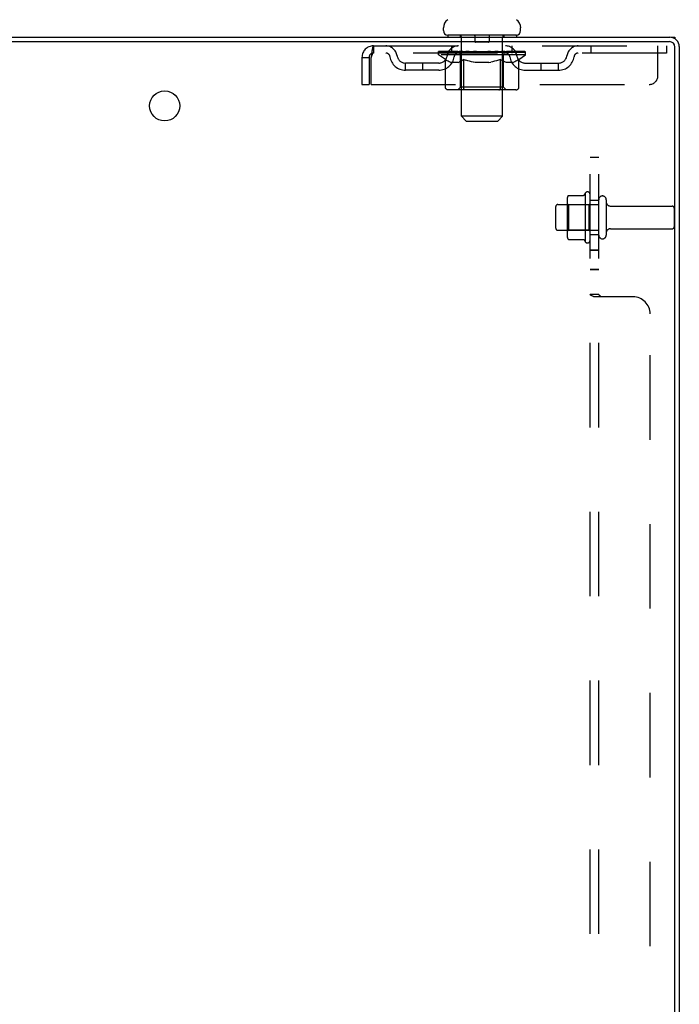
# Model space of a CAD drawing. Header units: inches. Extents: x 0 to 224, y 0 to 145.
# Tile 82 of 83: x 186 to 195, y 74 to 88. Entities that reach past the tile are written whole.
import ezdxf

# ---------------------------------------------------------------- set-up
doc = ezdxf.new("R2010")
doc.units = ezdxf.units.IN
doc.header["$LTSCALE"] = 12.302632
doc.header["$MEASUREMENT"] = 0
doc.linetypes.add('HIDDEN', pattern=[0.2, 0.1, -0.1])
doc.layers.get('0').update_dxf_attribs({"linetype": 'CONTINUOUS'})
doc.layers.add('DEFAULT_2', color=8, linetype='HIDDEN')
doc.layers.add('SUBPANELS', color=7, linetype='CONTINUOUS')

msp = doc.modelspace()

# ---------------------------------------------------------------- linework, layer by layer
at = {"color": 7, "linetype": 'Continuous'}
for p, q in [((191.705, 87.974), (191.705, 88.014)), ((192.83, 87.974), (192.83, 88.014)), ((191.768, 87.905), (191.768, 87.875)), ((192.768, 87.905), (191.768, 87.905)), ((192.768, 87.905), (192.768, 87.875)), ((195.021, 87.875), (195.08, 87.875)), ((195.08, 87.875), (195.08, 87.853))]:
    msp.add_line(p, q, dxfattribs=at)
at = {"color": 3, "linetype": 'Continuous'}
for p, q in [((177.143, 87.812), (195, 87.812)), ((177.218, 87.875), (195.007, 87.875)), ((195.08, 53.518), (195.08, 87.732)), ((195.143, 87.739), (195.143, 53.511))]:
    msp.add_line(p, q, dxfattribs=at)
msp.add_circle((187.643, 86.875), 0.219, dxfattribs=at)
at = {"color": 7, "linetype": 'Continuous'}
for centre, radius, start, end in [((191.849, 88.013), 0.144, 124.6624, 180), ((192.687, 88.013), 0.144, 360, 55.3376), ((191.774, 87.974), 0.069, 180, 265), ((192.761, 87.974), 0.069, 275, 360)]:
    msp.add_arc(centre, radius, start, end, dxfattribs=at)
at = {"color": 3, "linetype": 'Continuous'}
for centre, radius in [((195, 87.732), 0.08), ((195.007, 87.739), 0.136)]:
    msp.add_arc(centre, radius, 0, 90, dxfattribs=at)
at = {"layer": 'DEFAULT_2', "color": 8, "linetype": 'HIDDEN'}
for p, q in [((191.948, 87.905), (191.948, 87.875)), ((191.968, 86.724), (191.968, 87.875)), ((192.163, 87.895), (192.163, 87.815)), ((192.373, 87.895), (192.373, 87.815)), ((192.568, 86.724), (192.568, 87.875)), ((192.588, 87.905), (192.588, 87.875)), ((190.685, 87.75), (190.685, 87.646)), ((190.685, 87.75), (194.955, 87.75)), ((191.635, 87.62), (191.635, 87.667)), ((191.644, 87.66), (191.644, 87.667)), ((191.673, 87.66), (191.673, 87.667)), ((191.719, 87.66), (191.719, 87.667)), ((191.783, 87.66), (191.783, 87.667)), ((191.83, 87.646), (191.83, 87.75)), ((191.861, 87.66), (191.861, 87.667)), ((191.951, 87.66), (191.951, 87.667)), ((192.051, 87.66), (192.051, 87.667)), ((192.153, 87.66), (192.268, 87.667)), ((192.158, 87.66), (192.158, 87.667)), ((192.158, 87.66), (192.158, 87.667)), ((192.158, 87.667), (192.158, 87.667)), ((192.363, 87.805), (192.173, 87.805)), ((192.268, 87.66), (192.268, 87.667)), ((192.268, 87.667), (192.382, 87.66)), ((192.377, 87.66), (192.377, 87.667)), ((192.377, 87.667), (192.378, 87.667)), ((192.378, 87.66), (192.378, 87.667)), ((192.484, 87.66), (192.484, 87.667)), ((192.584, 87.66), (192.584, 87.667)), ((192.675, 87.66), (192.675, 87.667)), ((192.705, 87.646), (192.705, 87.75)), ((192.753, 87.66), (192.753, 87.667)), ((192.816, 87.66), (192.816, 87.667)), ((192.863, 87.66), (192.863, 87.667)), ((192.891, 87.66), (192.891, 87.667)), ((193.855, 87.75), (193.855, 87.646)), ((194.83, 87.313), (194.83, 87.75)), ((194.955, 87.75), (194.955, 87.646)), ((190.518, 87.583), (190.518, 87.188)), ((190.518, 87.583), (190.622, 87.583)), ((190.622, 87.583), (190.622, 87.188)), ((190.652, 87.188), (190.652, 87.583)), ((194.955, 87.646), (190.685, 87.646)), ((192.901, 87.62), (191.635, 87.62)), ((191.734, 87.551), (191.635, 87.62)), ((191.653, 87.657), (191.653, 87.66)), ((191.653, 87.657), (192.883, 87.657)), ((191.662, 87.657), (191.662, 87.66)), ((191.663, 87.657), (191.663, 87.66)), ((191.689, 87.657), (191.689, 87.66)), ((191.691, 87.657), (191.691, 87.66)), ((191.734, 87.657), (191.734, 87.66)), ((191.734, 87.146), (191.734, 87.551)), ((191.734, 87.551), (191.748, 87.541)), ((191.737, 87.657), (191.737, 87.66)), ((191.941, 87.66), (191.74, 87.66)), ((191.762, 87.533), (191.748, 87.541)), ((191.775, 87.525), (191.761, 87.533)), ((191.789, 87.519), (191.775, 87.526)), ((191.784, 87.657), (191.784, 87.66)), ((191.785, 87.657), (191.785, 87.66)), ((191.788, 87.657), (191.788, 87.66)), ((191.795, 87.657), (191.795, 87.66)), ((191.795, 87.657), (191.795, 87.66)), ((191.798, 87.657), (191.798, 87.66)), ((191.802, 87.657), (191.802, 87.661)), ((191.806, 87.657), (191.806, 87.66)), ((191.82, 87.657), (191.82, 87.66)), ((191.838, 87.657), (191.838, 87.66)), ((191.839, 87.657), (191.839, 87.663)), ((191.859, 87.657), (191.859, 87.66)), ((191.859, 87.657), (191.859, 87.66)), ((191.87, 87.657), (191.87, 87.66)), ((191.875, 87.657), (191.875, 87.66)), ((191.884, 87.657), (191.884, 87.66)), ((191.895, 87.657), (191.895, 87.664)), ((191.911, 87.657), (191.911, 87.66)), ((191.914, 87.657), (191.914, 87.66)), ((191.941, 87.657), (191.941, 87.66)), ((192.008, 87.66), (191.946, 87.66)), ((191.96, 87.526), (191.946, 87.519)), ((191.955, 87.149), (191.955, 87.617)), ((191.958, 87.657), (191.958, 87.66)), ((191.974, 87.533), (191.96, 87.526)), ((191.963, 87.657), (191.963, 87.66)), ((191.969, 87.657), (191.969, 87.666)), ((191.973, 87.657), (191.973, 87.66)), ((191.987, 87.542), (191.973, 87.533)), ((191.984, 87.657), (191.984, 87.66)), ((192.001, 87.551), (191.987, 87.542)), ((192.001, 87.146), (192.001, 87.551)), ((192.001, 87.551), (192.03, 87.542)), ((192.008, 87.657), (192.008, 87.66)), ((192.083, 87.66), (192.024, 87.66)), ((192.059, 87.533), (192.03, 87.542)), ((192.044, 87.657), (192.044, 87.66)), ((192.055, 87.657), (192.055, 87.66)), ((192.057, 87.657), (192.057, 87.666)), ((192.086, 87.525), (192.058, 87.533)), ((192.06, 87.657), (192.06, 87.66)), ((192.067, 87.657), (192.067, 87.661)), ((192.083, 87.657), (192.083, 87.66)), ((192.114, 87.519), (192.086, 87.526)), ((192.163, 87.66), (192.109, 87.66)), ((192.122, 87.657), (192.122, 87.66)), ((192.158, 87.657), (192.158, 87.66)), ((192.162, 87.657), (192.162, 87.661)), ((192.163, 87.657), (192.163, 87.66)), ((192.164, 87.657), (192.164, 87.66)), ((192.247, 87.66), (192.199, 87.66)), ((192.204, 87.657), (192.204, 87.66)), ((192.247, 87.657), (192.247, 87.66)), ((192.265, 87.661), (192.265, 87.66)), ((192.265, 87.657), (192.265, 87.661)), ((192.265, 87.657), (192.265, 87.66)), ((192.27, 87.657), (192.27, 87.661)), ((192.27, 87.661), (192.271, 87.66)), ((192.271, 87.657), (192.271, 87.66)), ((192.289, 87.657), (192.289, 87.66)), ((192.289, 87.66), (192.337, 87.66)), ((192.331, 87.657), (192.331, 87.66)), ((192.372, 87.657), (192.372, 87.66)), ((192.372, 87.657), (192.372, 87.66)), ((192.372, 87.66), (192.427, 87.66)), ((192.373, 87.657), (192.373, 87.661)), ((192.377, 87.657), (192.377, 87.66)), ((192.414, 87.657), (192.414, 87.66)), ((192.451, 87.526), (192.422, 87.519)), ((192.479, 87.534), (192.45, 87.526)), ((192.453, 87.657), (192.453, 87.66)), ((192.453, 87.66), (192.512, 87.66)), ((192.468, 87.657), (192.468, 87.661)), ((192.476, 87.657), (192.476, 87.66)), ((192.478, 87.657), (192.478, 87.666)), ((192.508, 87.542), (192.479, 87.533)), ((192.481, 87.657), (192.481, 87.66)), ((192.492, 87.657), (192.492, 87.66)), ((192.537, 87.552), (192.507, 87.542)), ((192.528, 87.657), (192.528, 87.66)), ((192.528, 87.66), (192.59, 87.66)), ((192.537, 87.146), (192.537, 87.552)), ((192.537, 87.552), (192.552, 87.542)), ((192.566, 87.533), (192.551, 87.542)), ((192.552, 87.657), (192.552, 87.66)), ((192.563, 87.657), (192.563, 87.66)), ((192.581, 87.526), (192.566, 87.533)), ((192.567, 87.657), (192.567, 87.666)), ((192.573, 87.657), (192.573, 87.66)), ((192.578, 87.657), (192.578, 87.66)), ((192.595, 87.519), (192.58, 87.526)), ((192.581, 87.149), (192.581, 87.617)), ((192.595, 87.657), (192.595, 87.66)), ((192.595, 87.66), (192.901, 87.66)), ((192.622, 87.657), (192.622, 87.66)), ((192.625, 87.657), (192.625, 87.66)), ((192.641, 87.657), (192.641, 87.664)), ((192.652, 87.657), (192.652, 87.66)), ((192.661, 87.657), (192.661, 87.66)), ((192.665, 87.657), (192.665, 87.66)), ((192.676, 87.657), (192.676, 87.66)), ((192.676, 87.657), (192.676, 87.66)), ((192.697, 87.657), (192.697, 87.663)), ((192.697, 87.657), (192.697, 87.66)), ((192.715, 87.657), (192.715, 87.66)), ((192.73, 87.657), (192.73, 87.66)), ((192.734, 87.657), (192.734, 87.661)), ((192.737, 87.657), (192.737, 87.66)), ((192.741, 87.657), (192.741, 87.66)), ((192.741, 87.657), (192.741, 87.66)), ((192.76, 87.526), (192.746, 87.519)), ((192.748, 87.657), (192.748, 87.66)), ((192.751, 87.657), (192.751, 87.66)), ((192.752, 87.657), (192.752, 87.66)), ((192.775, 87.534), (192.76, 87.526)), ((192.789, 87.543), (192.774, 87.534)), ((192.78, 87.664), (192.9, 87.665)), ((192.78, 87.66), (192.78, 87.664)), ((192.804, 87.553), (192.789, 87.543)), ((192.799, 87.657), (192.799, 87.66)), ((192.802, 87.657), (192.802, 87.66)), ((192.804, 87.553), (192.901, 87.62)), ((192.804, 87.146), (192.804, 87.553)), ((192.845, 87.657), (192.845, 87.66)), ((192.847, 87.657), (192.847, 87.66)), ((192.873, 87.657), (192.873, 87.66)), ((192.874, 87.657), (192.874, 87.66)), ((192.883, 87.657), (192.883, 87.66)), ((192.9, 87.66), (192.9, 87.665)), ((192.901, 87.62), (192.901, 87.66)), ((191.153, 87.395), (191.153, 87.499)), ((191.636, 87.499), (191.153, 87.499)), ((191.636, 87.395), (191.153, 87.395)), ((191.403, 87.395), (191.403, 87.499)), ((191.802, 87.513), (191.789, 87.519)), ((191.815, 87.509), (191.802, 87.513)), ((191.919, 87.509), (191.815, 87.509)), ((191.919, 87.509), (191.933, 87.513)), ((191.946, 87.519), (191.933, 87.513)), ((192.142, 87.513), (192.114, 87.519)), ((192.169, 87.509), (192.141, 87.513)), ((192.367, 87.509), (192.169, 87.509)), ((192.367, 87.509), (192.395, 87.513)), ((192.423, 87.519), (192.395, 87.513)), ((192.609, 87.513), (192.595, 87.519)), ((192.623, 87.509), (192.609, 87.513)), ((192.717, 87.509), (192.623, 87.509)), ((192.717, 87.509), (192.731, 87.513)), ((192.746, 87.519), (192.731, 87.513)), ((192.899, 87.499), (193.382, 87.499)), ((192.899, 87.395), (193.382, 87.395)), ((193.132, 87.395), (193.132, 87.499)), ((193.382, 87.395), (193.382, 87.499)), ((190.518, 87.188), (190.622, 87.188)), ((190.652, 87.188), (194.705, 87.188)), ((192.761, 87.109), (191.777, 87.109)), ((191.955, 87.149), (191.915, 87.109)), ((192.581, 87.149), (191.955, 87.149)), ((192.013, 87.113), (192.01, 87.116)), ((192.018, 87.11), (192.015, 87.111)), ((192.02, 87.109), (192.018, 87.11)), ((192.023, 87.109), (192.02, 87.109)), ((192.581, 87.149), (192.62, 87.109)), ((192.037, 86.655), (191.968, 86.724)), ((192.568, 86.724), (191.968, 86.724)), ((192.499, 86.655), (192.568, 86.724)), ((192.037, 86.655), (192.499, 86.655)), ((193.528, 85.569), (193.746, 85.569)), ((193.773, 85.606), (193.773, 84.894)), ((193.843, 84.916), (193.843, 85.584)), ((193.343, 85.093), (193.343, 85.408)), ((193.373, 85.438), (193.968, 85.438)), ((193.507, 85.506), (193.507, 84.994)), ((193.527, 85.434), (193.507, 85.454)), ((193.527, 85.434), (193.527, 85.067)), ((193.823, 85.434), (193.527, 85.434)), ((193.823, 85.434), (193.843, 85.454)), ((193.823, 85.434), (193.823, 85.067)), ((193.968, 84.993), (193.968, 85.508)), ((194.078, 85.508), (194.078, 84.993)), ((194.14, 85.415), (195.038, 85.415)), ((195.068, 85.385), (195.068, 85.115)), ((194.14, 85.085), (195.038, 85.085)), ((193.373, 85.063), (193.968, 85.063)), ((193.527, 85.067), (193.507, 85.047)), ((193.823, 85.067), (193.527, 85.067)), ((193.823, 85.067), (193.843, 85.047)), ((193.528, 84.931), (193.746, 84.931))]:
    msp.add_line(p, q, dxfattribs=at)
for points in [[(190.685, 87.75), (190.682, 87.749), (190.68, 87.746), (190.678, 87.741), (190.675, 87.734), (190.673, 87.725), (190.671, 87.714), (190.668, 87.701), (190.666, 87.687), (190.664, 87.672), (190.661, 87.656), (190.659, 87.638), (190.657, 87.62), (190.654, 87.602), (190.652, 87.583)], [(190.685, 87.646), (190.682, 87.646), (190.68, 87.645), (190.678, 87.643), (190.675, 87.64), (190.673, 87.636), (190.671, 87.632), (190.668, 87.628), (190.666, 87.622), (190.664, 87.617), (190.661, 87.61), (190.659, 87.604), (190.657, 87.597), (190.654, 87.59), (190.652, 87.583)], [(191.777, 87.109), (191.772, 87.109), (191.766, 87.11), (191.761, 87.111), (191.757, 87.113), (191.752, 87.116), (191.748, 87.119), (191.744, 87.122), (191.74, 87.126), (191.738, 87.131), (191.736, 87.135), (191.734, 87.141), (191.734, 87.146)], [(192.002, 87.135), (192.002, 87.141), (192.001, 87.146)], [(192.003, 87.131), (192.002, 87.135), (192.002, 87.141), (192.001, 87.146)], [(192.015, 87.111), (192.013, 87.113), (192.01, 87.116), (192.008, 87.119), (192.006, 87.122), (192.005, 87.126), (192.003, 87.131)], [(192.008, 87.119), (192.006, 87.122), (192.005, 87.126)], [(192.515, 87.109), (192.518, 87.109), (192.52, 87.11), (192.523, 87.111), (192.525, 87.113), (192.528, 87.116), (192.53, 87.119), (192.532, 87.122), (192.533, 87.126), (192.535, 87.131), (192.536, 87.135), (192.536, 87.141), (192.537, 87.146)], [(192.761, 87.109), (192.767, 87.109), (192.772, 87.11), (192.777, 87.111), (192.782, 87.113), (192.786, 87.116), (192.79, 87.119), (192.794, 87.122), (192.798, 87.126), (192.8, 87.131), (192.803, 87.135), (192.804, 87.141), (192.804, 87.146)], [(193.519, 85.563), (193.52, 85.564), (193.521, 85.566), (193.522, 85.567), (193.523, 85.568), (193.525, 85.569), (193.527, 85.569), (193.528, 85.569)], [(193.755, 85.574), (193.755, 85.574), (193.755, 85.574), (193.755, 85.573), (193.754, 85.573), (193.754, 85.573), (193.754, 85.573), (193.754, 85.572), (193.753, 85.572), (193.753, 85.572), (193.753, 85.571), (193.752, 85.571), (193.752, 85.571), (193.751, 85.57), (193.751, 85.57), (193.75, 85.57), (193.749, 85.569), (193.748, 85.569), (193.746, 85.569)], [(193.519, 84.937), (193.52, 84.936), (193.521, 84.934), (193.522, 84.933), (193.523, 84.932), (193.525, 84.932), (193.527, 84.931), (193.528, 84.931)], [(193.746, 84.931), (193.748, 84.931), (193.749, 84.931), (193.75, 84.931), (193.751, 84.93), (193.751, 84.93), (193.752, 84.93), (193.752, 84.929), (193.753, 84.929), (193.753, 84.929), (193.753, 84.928), (193.754, 84.928), (193.754, 84.928), (193.754, 84.927), (193.754, 84.927), (193.755, 84.927), (193.755, 84.926), (193.755, 84.926), (193.755, 84.926)]]:
    msp.add_lwpolyline(points, dxfattribs=at)
for centre, radius, start, end in [((191.774, 87.974), 0.069, 265, 270), ((191.938, 87.875), 0.03, 0, 90), ((192.153, 87.895), 0.01, 0, 90), ((192.173, 87.815), 0.01, 180, 270), ((192.363, 87.815), 0.01, 270, 360), ((192.383, 87.895), 0.01, 90, 180), ((192.598, 87.875), 0.03, 90, 180), ((192.761, 87.974), 0.069, 270, 275), ((190.685, 87.583), 0.167, 90, 180), ((190.864, 87.583), 0.167, 8.0716, 90), ((191.925, 87.583), 0.167, 90, 171.9284), ((192.61, 87.583), 0.167, 8.0716, 90), ((193.671, 87.583), 0.167, 90, 171.9284), ((190.685, 87.583), 0.063, 90, 180), ((190.865, 87.584), 0.0625, 7.9863, 90), ((191.153, 87.624), 0.229, 187.9863, 270), ((191.153, 87.624), 0.125, 188.0716, 270), ((191.636, 87.624), 0.125, 270, 351.9284), ((191.636, 87.624), 0.229, 270, 352.0137), ((191.925, 87.584), 0.0625, 90, 172.0137), ((191.915, 87.617), 0.0398, 0, 90), ((192.62, 87.617), 0.0398, 90, 180), ((192.611, 87.584), 0.0625, 7.9863, 90), ((192.899, 87.624), 0.229, 187.9863, 270), ((192.899, 87.624), 0.125, 188.0716, 270), ((193.382, 87.624), 0.125, 270, 351.9284), ((193.382, 87.624), 0.229, 270, 352.0137), ((193.671, 87.584), 0.0625, 90, 172.0137), ((194.705, 87.313), 0.125, 270, 360), ((193.648, 85.506), 0.141, 156.05, 180), ((194.373, 85.25), 0.698, 149.3369, 152.3186), ((193.804, 85.584), 0.0384, 0, 145.5503), ((194.023, 85.508), 0.055, 0, 180), ((193.373, 85.408), 0.03, 90, 180), ((194.14, 85.478), 0.0625, 180, 270), ((195.038, 85.385), 0.03, 0, 90), ((193.373, 85.093), 0.03, 180, 270), ((194.14, 85.023), 0.0625, 90, 180), ((195.038, 85.115), 0.03, 270, 360), ((193.648, 84.994), 0.141, 180, 203.95), ((194.023, 84.993), 0.055, 180, 360), ((194.373, 85.25), 0.698, 207.6814, 210.6631), ((193.804, 84.916), 0.0384, 214.4497, 360)]:
    msp.add_arc(centre, radius, start, end, dxfattribs=at)
for centre, major_axis, ratio, start_param, end_param in [((192.268, 87.667), (0.633, 0.007), 0.05963, 2.96643, 3.140963), ((191.615, 87.655), (0.198, 0), 0.060556, 0.430652, 1.470503), ((192.268, 87.667), (0.633, 0), 0.060556, 3.141593, 3.316126), ((192.268, 87.667), (0.633, 0.013), 0.05688, 2.791345, 2.965878), ((191.59, 87.655), (0.198, 0.002), 0.05963, 0.25549, 1.295341), ((191.659, 87.655), (0.198, -0.002), 0.05963, 0.605815, 1.645666), ((192.268, 87.667), (0.633, -0.007), 0.05963, -2.96643, -2.791898), ((192.268, 87.667), (0.633, 0.019), 0.052395, 2.616403, 2.790936), ((191.587, 87.655), (0.198, 0.004), 0.05688, 0.080405, 1.120256), ((191.722, 87.655), (0.198, -0.004), 0.05688, 0.7809, 1.820751), ((192.268, 87.667), (0.633, -0.013), 0.05688, -2.791345, -2.616812), ((192.268, 87.667), (0.633, 0.025), 0.046319, 2.441654, 2.616187), ((191.801, 87.655), (0.198, -0.006), 0.052395, 0.955842, 1.995693), ((191.604, 87.655), (0.198, 0.006), 0.052395, -0.094537, 0.945314), ((192.268, 87.667), (0.633, -0.019), 0.052395, -2.616403, -2.44187), ((192.268, 87.667), (0.633, 0.029), 0.038841, 2.267123, 2.441656), ((191.894, 87.655), (0.198, -0.008), 0.046319, 1.130591, 2.170442), ((191.641, 87.655), (0.198, 0.008), 0.046319, -0.269286, 0.770565), ((192.268, 87.667), (0.633, -0.025), 0.046319, -2.441654, -2.267121), ((192.268, 87.667), (0.633, 0.033), 0.030195, 2.09281, 2.267343), ((191.999, 87.655), (0.198, -0.009), 0.038841, 1.305122, 2.344973), ((191.697, 87.655), (0.198, 0.009), 0.038841, -0.443817, 0.596034), ((192.268, 87.667), (0.633, -0.029), 0.038841, -2.267123, -2.092591), ((191.771, 87.655), (0.198, 0.01), 0.030195, -0.61813, 0.421721), ((192.268, 87.667), (0.633, 0.036), 0.020645, 1.918687, 2.09322), ((192.112, 87.655), (0.198, -0.01), 0.030195, 1.479435, 2.519286), ((192.268, 87.667), (0.633, -0.033), 0.030195, -2.09281, -1.918277), ((191.859, 87.655), (0.198, 0.011), 0.020645, -0.792253, 0.247598), ((192.268, 87.667), (0.633, 0.038), 0.010478, 1.744704, 1.919237), ((192.23, 87.655), (0.198, -0.011), 0.020645, 1.653558, 2.693409), ((192.268, 87.667), (0.633, -0.036), 0.020645, -1.918687, -1.744154), ((191.96, 87.655), (0.198, 0.012), 0.010478, -0.966236, -0.000846), ((192.349, 87.655), (0.198, -0.012), 0.010478, 1.827541, 2.867392), ((192.268, 87.667), (0.633, -0.038), 0.010478, -1.744704, -1.570171), ((192.187, 87.655), (0.198, 0.012), 0.010478, 0.274201, 1.314052), ((192.268, 87.667), (0.633, 0.038), 0.010478, -1.571421, -1.396888), ((192.306, 87.655), (0.198, 0.011), 0.020645, 0.448184, 1.488034), ((192.575, 87.655), (0.198, -0.012), 0.010478, -3.140747, -2.175357), ((192.268, 87.667), (0.633, 0.036), 0.020645, -1.397439, -1.222906), ((192.268, 87.667), (0.633, -0.038), 0.010478, 1.222355, 1.396888), ((192.424, 87.655), (0.198, 0.01), 0.030195, 0.622307, 1.662158), ((192.676, 87.655), (0.198, -0.011), 0.020645, 2.893995, 3.933846), ((192.268, 87.667), (0.633, 0.033), 0.030195, -1.223315, -1.048783), ((192.268, 87.667), (0.633, -0.036), 0.020645, 1.048373, 1.222906), ((192.537, 87.655), (0.198, 0.009), 0.038841, 0.79662, 1.836471), ((192.765, 87.655), (0.198, -0.01), 0.030195, 2.719872, 3.759723), ((192.641, 87.655), (0.198, 0.008), 0.046319, 0.971151, 2.011002), ((192.268, 87.667), (0.633, 0.029), 0.038841, -1.049002, -0.874469), ((192.268, 87.667), (0.633, -0.033), 0.030195, 0.87425, 1.048783), ((192.735, 87.655), (0.198, 0.006), 0.052395, 1.1459, 2.185751), ((192.839, 87.655), (0.198, -0.009), 0.038841, 2.545558, 3.585409), ((192.814, 87.655), (0.198, 0.004), 0.05688, 1.320842, 2.360692), ((192.268, 87.667), (0.633, 0.025), 0.046319, -0.874471, -0.699939), ((192.268, 87.667), (0.633, -0.029), 0.038841, 0.699936, 0.874469), ((192.895, 87.655), (0.198, -0.008), 0.046319, 2.371028, 3.410879), ((192.877, 87.655), (0.198, 0.002), 0.05963, 1.495927, 2.535778), ((192.932, 87.655), (0.198, -0.006), 0.052395, 2.196279, 3.23613), ((192.949, 87.655), (0.198, -0.004), 0.05688, 2.021337, 3.061188), ((192.268, 87.667), (0.633, 0.019), 0.052395, -0.699723, -0.52519), ((192.268, 87.667), (0.633, -0.025), 0.046319, 0.525406, 0.699939), ((192.945, 87.655), (0.198, -0.002), 0.05963, 1.846251, 2.886102), ((192.268, 87.667), (0.633, 0.013), 0.05688, -0.524781, -0.350248), ((192.268, 87.667), (0.633, -0.019), 0.052395, 0.350657, 0.52519), ((192.268, 87.667), (0.633, 0.007), 0.05963, -0.349695, -0.175162), ((192.268, 87.667), (0.633, -0.013), 0.05688, 0.175715, 0.350248), ((192.268, 87.667), (0.633, -0.007), 0.05963, 6.27665, 6.458348), ((191.615, 87.648), (0.198, 0.002), 0.05963, 1.376596, 1.469874), ((191.659, 87.648), (0.198, 0), 0.060556, 1.551758, 1.645036), ((191.59, 87.648), (0.198, 0.004), 0.05688, 1.20151, 1.294789), ((191.66, 87.651), (0.164, 0.002), 0.05963, 1.065228, 1.614276), ((191.64, 87.651), (0.164, 0.003), 0.05688, 0.890143, 1.43919), ((191.698, 87.651), (0.164, 0), 0.060556, 1.240391, 1.789438), ((191.722, 87.648), (0.198, -0.002), 0.05963, 1.72692, 1.820198), ((191.587, 87.648), (0.198, 0.006), 0.052395, 1.026568, 1.119847), ((191.64, 87.651), (0.164, 0.005), 0.052395, 0.715201, 1.264248), ((191.754, 87.651), (0.164, -0.002), 0.05963, 1.415553, 1.9646), ((191.801, 87.648), (0.198, -0.004), 0.05688, 1.902006, 1.995284), ((191.604, 87.648), (0.198, 0.008), 0.046319, 0.851819, 0.945098), ((191.658, 87.651), (0.164, 0.006), 0.046319, 0.540452, 1.089499), ((191.825, 87.651), (0.164, -0.003), 0.05688, 1.590638, 2.139686), ((191.894, 87.648), (0.198, -0.006), 0.052395, 2.076947, 2.170226), ((191.641, 87.648), (0.198, 0.009), 0.038841, 0.677289, 0.770567), ((191.695, 87.651), (0.164, 0.008), 0.038841, 0.365921, 0.914969), ((191.91, 87.651), (0.164, -0.005), 0.052395, 1.76558, 2.314627), ((191.999, 87.648), (0.198, -0.008), 0.046319, 2.251696, 2.344975), ((191.697, 87.648), (0.198, 0.01), 0.030195, 0.502975, 0.596254), ((191.749, 87.651), (0.164, 0.009), 0.030195, 0.191608, 0.740655), ((192.005, 87.651), (0.164, -0.006), 0.046319, 1.940329, 2.489376), ((192.112, 87.648), (0.198, -0.009), 0.038841, 2.426227, 2.519505), ((191.771, 87.648), (0.198, 0.011), 0.020645, 0.328852, 0.422131), ((191.819, 87.651), (0.164, 0.009), 0.020645, 0.017485, 0.566532), ((192.108, 87.651), (0.164, -0.008), 0.038841, 2.11486, 2.663907), ((192.23, 87.648), (0.198, -0.01), 0.030195, 2.60054, 2.693819), ((191.859, 87.648), (0.198, 0.012), 0.010478, 0.154869, 0.248148), ((191.903, 87.651), (0.164, 0.01), 0.010478, 6.126688, 6.675735), ((192.217, 87.651), (0.164, -0.009), 0.030195, 2.289173, 2.83822), ((192.349, 87.648), (0.198, -0.011), 0.020645, 2.774664, 2.867942), ((192.327, 87.651), (0.164, -0.009), 0.020645, 2.463296, 3.012344), ((192.101, 87.651), (0.164, 0.01), 0.010478, -0.000483, 0.504314), ((192.071, 87.648), (0.198, 0.012), 0.010478, 0.099668, 0.192946), ((192.465, 87.648), (0.198, -0.012), 0.010478, 2.948646, 3.041925), ((192.435, 87.651), (0.164, -0.01), 0.010478, 2.637279, 3.142076), ((192.209, 87.651), (0.164, 0.009), 0.020645, 0.129249, 0.678296), ((192.187, 87.648), (0.198, 0.011), 0.020645, 0.273651, 0.366929), ((192.319, 87.651), (0.164, 0.009), 0.030195, 0.303372, 0.852419), ((192.632, 87.651), (0.164, -0.01), 0.010478, 2.749043, 3.29809), ((192.306, 87.648), (0.198, 0.01), 0.030195, 0.447774, 0.541052), ((192.676, 87.648), (0.198, -0.012), 0.010478, 2.893445, 2.986723), ((192.427, 87.651), (0.164, 0.008), 0.038841, 0.477686, 1.026733), ((192.716, 87.651), (0.164, -0.009), 0.020645, 2.57506, 3.124108), ((192.424, 87.648), (0.198, 0.009), 0.038841, 0.622087, 0.715366), ((192.765, 87.648), (0.198, -0.011), 0.020645, 2.719462, 2.812741), ((192.531, 87.651), (0.164, 0.006), 0.046319, 0.652216, 1.201263), ((192.786, 87.651), (0.164, -0.009), 0.030195, 2.400937, 2.949985), ((192.626, 87.651), (0.164, 0.005), 0.052395, 0.826965, 1.376012), ((192.537, 87.648), (0.198, 0.008), 0.046319, 0.796618, 0.889896), ((192.839, 87.648), (0.198, -0.01), 0.030195, 2.545339, 2.638617), ((192.841, 87.651), (0.164, -0.008), 0.038841, 2.226624, 2.775671), ((192.711, 87.651), (0.164, 0.003), 0.05688, 1.001907, 1.550954), ((192.878, 87.651), (0.164, -0.006), 0.046319, 2.052093, 2.601141), ((192.641, 87.648), (0.198, 0.006), 0.052395, 0.971367, 1.064645), ((192.921, 87.655), (0.198, 0), 0.060556, 2.364024, 2.71094), ((192.895, 87.648), (0.198, -0.009), 0.038841, 2.371026, 2.464304), ((192.782, 87.651), (0.164, 0.002), 0.05963, 1.176993, 1.72604), ((192.896, 87.651), (0.164, -0.005), 0.052395, 1.877344, 2.426392), ((192.837, 87.651), (0.164, 0), 0.060556, 1.352155, 1.901202), ((192.895, 87.651), (0.164, -0.003), 0.05688, 1.702402, 2.25145), ((192.876, 87.651), (0.164, -0.002), 0.05963, 1.527317, 2.076364), ((192.735, 87.648), (0.198, 0.004), 0.05688, 1.146309, 1.239587), ((192.932, 87.648), (0.198, -0.008), 0.046319, 2.196495, 2.289773), ((192.921, 87.648), (0.198, -0.002), 0.05963, 1.764997, 1.971333), ((192.814, 87.648), (0.198, 0.002), 0.05963, 1.321394, 1.414673), ((192.949, 87.648), (0.198, -0.006), 0.052395, 2.021746, 2.115024), ((192.877, 87.648), (0.198, 0), 0.060556, 1.496556, 1.589835), ((192.945, 87.648), (0.198, -0.004), 0.05688, 1.846804, 1.940083), ((192.268, 87.667), (0.633, 0), 0.060556, -0.174533, -0.058352)]:
    msp.add_ellipse(centre, major_axis=major_axis, ratio=ratio, start_param=start_param, end_param=end_param, dxfattribs=at)
at = {"layer": 'SUBPANELS', "color": 8, "linetype": 'HIDDEN'}
for p, q in [((193.843, 55.125), (193.843, 86.125)), ((193.968, 86.125), (193.843, 86.125)), ((193.968, 55.125), (193.968, 86.125)), ((193.843, 85.5), (193.968, 85.5)), ((193.843, 85), (193.968, 85)), ((193.968, 84.771), (193.843, 84.771)), ((193.968, 84.768), (193.843, 84.768)), ((193.968, 84.491), (193.843, 84.491)), ((193.968, 84.488), (193.843, 84.488)), ((193.968, 84.129), (193.843, 84.129)), ((194.468, 84.094), (193.896, 84.094)), ((193.979, 84.116), (193.975, 84.119)), ((193.992, 84.103), (193.99, 84.107)), ((194.718, 57.406), (194.718, 83.844))]:
    msp.add_line(p, q, dxfattribs=at)
for points in [[(193.884, 84.101), (193.876, 84.105), (193.869, 84.108), (193.862, 84.111), (193.856, 84.114), (193.851, 84.117), (193.846, 84.121), (193.844, 84.125), (193.843, 84.129)], [(193.862, 84.111), (193.856, 84.114), (193.851, 84.117), (193.846, 84.121), (193.844, 84.125), (193.843, 84.129)], [(193.896, 84.094), (193.89, 84.098), (193.884, 84.101)], [(193.971, 84.122), (193.969, 84.125), (193.968, 84.129)], [(193.975, 84.119), (193.971, 84.122), (193.969, 84.125), (193.968, 84.129)], [(193.987, 84.11), (193.983, 84.113), (193.979, 84.116)], [(193.993, 84.094), (193.993, 84.099), (193.992, 84.103), (193.99, 84.107), (193.987, 84.11), (193.983, 84.113)]]:
    msp.add_lwpolyline(points, dxfattribs=at)
msp.add_arc((194.468, 83.844), 0.25, 0, 90, dxfattribs=at)

doc.saveas('drawing.dxf')
